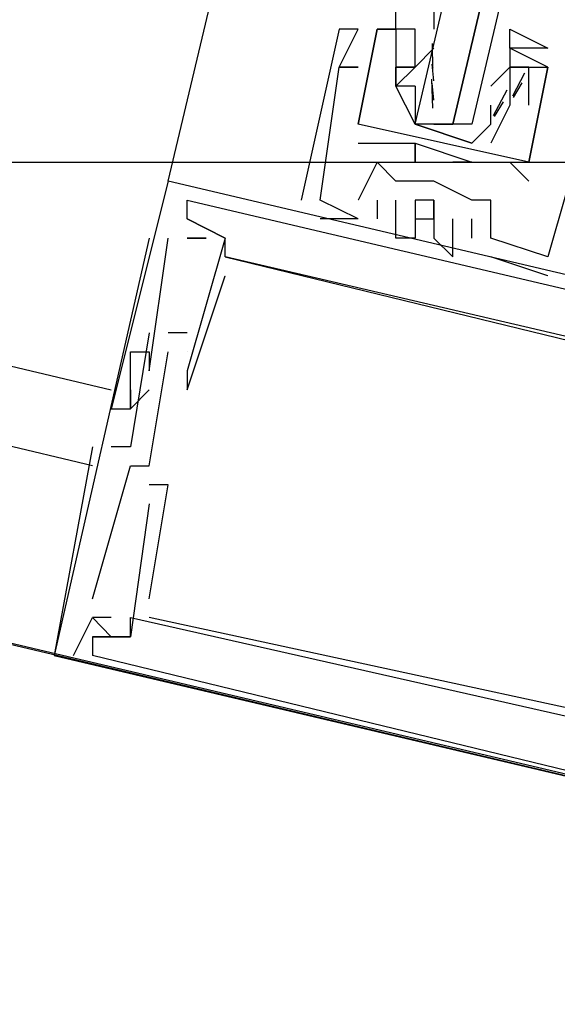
# Model space of a CAD drawing. Header units: feet. Extents: x -79 to 198, y -22 to 181.
# Tile 179 of 256: x 123.349 to 123.727, y 111.746 to 112.438. Entities that reach past the tile are written whole.
import ezdxf

# ---------------------------------------------------------------- set-up
doc = ezdxf.new("R2010")
doc.units = ezdxf.units.FT
doc.layers.add('A-AREA-UNIDAD', color=30, linetype='CONTINUOUS')
doc.layers.add('A-LINEA', color=7, linetype='CONTINUOUS')

msp = doc.modelspace()

# ---------------------------------------------------------------- linework, layer by layer
at = {"layer": 'A-AREA-UNIDAD'}
msp.add_lwpolyline([(88, 128.2844), (94.848, 126.6844), (94.928, 125.6533), (94.72, 124.8889), (98.688, 124.0178), (98.88, 125.4578), (99.872, 125.4933), (100.032, 124.0533), (99.68, 123.6444), (99.36, 123.6444), (99.36, 122.9333), (98.96, 122.8978), (97.952, 118.3289), (100.08, 117.9733), (100.192, 117.8133), (106.752, 116.2489), (106.752, 115.7689), (106.912, 115.8933), (114.4, 114.0978), (115.488, 114.2044), (123.28, 112.3378), (124.288, 112.3378), (124.352, 111.8933), (135.968, 109.1733)], dxfattribs=at)
at = {"layer": 'A-LINEA'}
for p, q in [((123.4533, 112.3244), (125.16, 119.5378)), ((97.7467, 118.2578), (123.4133, 112.1778)), ((123.4, 112.1244), (97.6933, 118.2178)), ((114.5733, 114.0711), (131.1067, 110.1644)), ((114.5733, 114.0711), (127.1067, 111.1111)), ((123.5733, 112.4311), (123.5733, 112.4311)), ((123.5733, 112.4311), (123.5733, 112.4311)), ((123.5733, 112.4311), (123.5733, 112.4311)), ((123.5867, 112.4311), (123.5867, 112.4311)), ((123.5867, 112.4311), (123.5867, 112.4311)), ((123.5867, 112.4311), (123.5867, 112.4311)), ((123.6, 112.4311), (123.6, 112.4311)), ((123.6, 112.4311), (123.6, 112.4311)), ((123.6, 112.4311), (123.6, 112.4311)), ((123.6, 112.4311), (123.6, 112.4311)), ((123.6133, 112.4311), (123.6133, 112.4311)), ((123.6133, 112.4311), (123.6133, 112.4311)), ((123.6267, 112.4311), (123.6267, 112.4311)), ((123.6267, 112.4311), (123.6267, 112.4311)), ((123.6392, 112.4027), (123.6389, 112.421)), ((123.6267, 112.4178), (123.6267, 112.4178)), ((123.64, 112.4178), (123.6267, 112.4044)), ((123.6267, 112.4178), (123.6267, 112.4178)), ((123.6933, 112.4178), (123.6933, 112.4178)), ((123.6933, 112.4178), (123.6933, 112.4178)), ((123.6399, 112.3947), (123.6388, 112.4065)), ((123.5733, 112.4044), (123.5733, 112.4044)), ((123.5733, 112.4044), (123.5733, 112.4044)), ((123.5733, 112.4044), (123.5733, 112.4044)), ((123.5733, 112.4044), (123.5733, 112.4044)), ((123.5733, 112.4044), (123.5733, 112.4044)), ((123.5733, 112.4044), (123.5733, 112.4044)), ((123.5867, 112.4044), (123.5867, 112.4044)), ((123.5867, 112.4044), (123.5867, 112.4044)), ((123.5867, 112.4044), (123.5867, 112.4044)), ((123.6133, 112.4044), (123.6133, 112.4044)), ((123.6133, 112.4044), (123.6133, 112.4044)), ((123.6267, 112.4044), (123.6267, 112.4044)), ((123.6267, 112.4044), (123.6267, 112.4044)), ((123.64, 112.4044), (123.64, 112.4044)), ((123.68, 112.3911), (123.6933, 112.4044)), ((123.6933, 112.4044), (123.6933, 112.4044)), ((123.6933, 112.4044), (123.6933, 112.4044)), ((123.7036, 112.4003), (123.6952, 112.3841)), ((123.7067, 112.4044), (123.7067, 112.4044)), ((123.7067, 112.4044), (123.7067, 112.4044)), ((123.72, 112.4044), (123.72, 112.4044)), ((123.72, 112.4044), (123.72, 112.4044)), ((123.72, 112.4044), (123.72, 112.4044)), ((123.72, 112.4044), (123.72, 112.4044)), ((123.6391, 112.3756), (123.6386, 112.3959)), ((123.6399, 112.3813), (123.6388, 112.3932)), ((123.7018, 112.3933), (123.6956, 112.3832)), ((123.6133, 112.3911), (123.6133, 112.3911)), ((123.6133, 112.3911), (123.6133, 112.3911)), ((123.6133, 112.3911), (123.6133, 112.3911)), ((123.6133, 112.3911), (123.6133, 112.3911)), ((123.6267, 112.3911), (123.6267, 112.3911)), ((123.6267, 112.3911), (123.6267, 112.3911)), ((123.68, 112.3911), (123.68, 112.3911)), ((123.6913, 112.3883), (123.6817, 112.3703)), ((123.6933, 112.3911), (123.6933, 112.3778)), ((123.6933, 112.3911), (123.6933, 112.3911)), ((123.6933, 112.3911), (123.6933, 112.3778)), ((123.6933, 112.3911), (123.6933, 112.3911)), ((123.6885, 112.38), (123.6823, 112.3698)), ((123.6267, 112.3778), (123.6267, 112.3778)), ((123.68, 112.3778), (123.68, 112.3778)), ((123.6933, 112.3778), (123.6933, 112.3778)), ((123.6933, 112.3778), (123.6933, 112.3778)), ((123.7067, 112.3778), (123.7067, 112.3778)), ((123.7067, 112.3778), (123.7067, 112.3778)), ((123.5867, 112.3644), (123.5867, 112.3644)), ((123.5867, 112.3644), (123.5867, 112.3644)), ((123.5867, 112.3644), (123.5867, 112.3644)), ((123.5867, 112.3644), (123.5867, 112.3644)), ((123.64, 112.3644), (123.6533, 112.3644)), ((123.5867, 112.3511), (123.5867, 112.3511)), ((123.5867, 112.3511), (123.5867, 112.3511)), ((123.6, 112.3511), (123.6, 112.3511)), ((123.6, 112.3511), (123.6, 112.3511)), ((123.6267, 112.3511), (123.6267, 112.3511)), ((123.6267, 112.3511), (123.6267, 112.3511)), ((123.6267, 112.3511), (123.6267, 112.3511)), ((123.6267, 112.3511), (123.6267, 112.3511)), ((123.6, 112.3378), (123.6, 112.3378)), ((123.6, 112.3378), (123.6, 112.3378)), ((123.6, 112.3378), (123.6, 112.3378)), ((123.6267, 112.3378), (123.6267, 112.3378)), ((123.6267, 112.3378), (123.6267, 112.3378)), ((123.6533, 112.3378), (123.6533, 112.3378)), ((123.6533, 112.3378), (123.6533, 112.3378)), ((123.6667, 112.3378), (123.6667, 112.3378)), ((123.6667, 112.3378), (123.6667, 112.3378)), ((123.6667, 112.3378), (123.6667, 112.3378)), ((123.6667, 112.3378), (123.6667, 112.3378)), ((123.68, 112.3378), (123.68, 112.3378)), ((123.68, 112.3378), (123.68, 112.3378)), ((123.6933, 112.3378), (123.6933, 112.3378)), ((123.6933, 112.3378), (123.6933, 112.3378)), ((123.7067, 112.3378), (123.7067, 112.3378)), ((123.7067, 112.3378), (123.7067, 112.3378)), ((123.4533, 112.3244), (123.4533, 112.3244)), ((123.4533, 112.3244), (123.4533, 112.3244)), ((123.4533, 112.3244), (123.4533, 112.3244)), ((123.6133, 112.3244), (123.6133, 112.3244)), ((123.6133, 112.3244), (123.6133, 112.3244)), ((123.6133, 112.3244), (123.6133, 112.3244)), ((123.64, 112.3244), (123.64, 112.3244)), ((123.64, 112.3244), (123.64, 112.3244)), ((123.64, 112.3244), (123.64, 112.3244)), ((123.7067, 112.3244), (123.7067, 112.3244)), ((123.7067, 112.3244), (123.7067, 112.3244)), ((123.4667, 112.3111), (123.4667, 112.3111)), ((123.4667, 112.2978), (123.4667, 112.3111)), ((123.4667, 112.3111), (123.4667, 112.3111)), ((123.4667, 112.2978), (123.4667, 112.3111)), ((123.4667, 112.3111), (123.4667, 112.3111)), ((123.4667, 112.2978), (123.4667, 112.3111)), ((123.5467, 112.3111), (123.5467, 112.3111)), ((123.5467, 112.3111), (123.5467, 112.3111)), ((123.5467, 112.3111), (123.5467, 112.3111)), ((123.56, 112.3111), (123.56, 112.3111)), ((123.56, 112.3111), (123.56, 112.3111)), ((123.56, 112.3111), (123.56, 112.3111)), ((123.56, 112.3111), (123.56, 112.3111)), ((123.56, 112.3111), (123.56, 112.3111)), ((123.56, 112.3111), (123.56, 112.3111)), ((123.5867, 112.3111), (123.5867, 112.3111)), ((123.5867, 112.3111), (123.5867, 112.3111)), ((123.5867, 112.3111), (123.5867, 112.3111)), ((123.6, 112.3111), (123.6, 112.2978)), ((123.6, 112.3111), (123.6, 112.3111)), ((123.6, 112.3111), (123.6, 112.2978)), ((123.6, 112.3111), (123.6, 112.3111)), ((123.6, 112.3111), (123.6, 112.2978)), ((123.6, 112.3111), (123.6, 112.3111)), ((123.6133, 112.3111), (123.6133, 112.3111)), ((123.6133, 112.3111), (123.6133, 112.3111)), ((123.6133, 112.3111), (123.6133, 112.3111)), ((123.64, 112.3111), (123.64, 112.3111)), ((123.64, 112.3111), (123.64, 112.3111)), ((123.64, 112.3111), (123.64, 112.3111)), ((123.6667, 112.3111), (123.6667, 112.3111)), ((123.6667, 112.3111), (123.6667, 112.3111)), ((123.6667, 112.3111), (123.6667, 112.3111)), ((123.68, 112.3111), (123.68, 112.3111)), ((123.68, 112.3111), (123.68, 112.3111)), ((123.68, 112.3111), (123.68, 112.3111)), ((123.4667, 112.2978), (123.4667, 112.2978)), ((123.4667, 112.2978), (123.4667, 112.2978)), ((123.4667, 112.2978), (123.4667, 112.2978)), ((123.4667, 112.2978), (123.4667, 112.2978)), ((123.4667, 112.2978), (123.4667, 112.2978)), ((123.4667, 112.2978), (123.4667, 112.2978)), ((123.4667, 112.2978), (123.4667, 112.2978)), ((123.4667, 112.2978), (123.4667, 112.2978)), ((123.4667, 112.2978), (123.4667, 112.2978)), ((123.56, 112.2978), (123.56, 112.2978)), ((123.56, 112.2978), (123.56, 112.2978)), ((123.56, 112.2978), (123.56, 112.2978)), ((123.5867, 112.2978), (123.5867, 112.2978)), ((123.5867, 112.2978), (123.5867, 112.2978)), ((123.5867, 112.2978), (123.5867, 112.2978)), ((123.5867, 112.2978), (123.5867, 112.2978)), ((123.5867, 112.2978), (123.5867, 112.2978)), ((123.5867, 112.2978), (123.5867, 112.2978)), ((123.6, 112.2978), (123.6, 112.2978)), ((123.6, 112.2978), (123.6, 112.2978)), ((123.6, 112.2978), (123.6, 112.2978)), ((123.6267, 112.2978), (123.6267, 112.2978)), ((123.6267, 112.2978), (123.6267, 112.2978)), ((123.6267, 112.2978), (123.6267, 112.2978)), ((123.64, 112.2978), (123.64, 112.2978)), ((123.64, 112.2978), (123.64, 112.2978)), ((123.64, 112.2978), (123.64, 112.2978)), ((123.6533, 112.2978), (123.6533, 112.2978)), ((123.6533, 112.2978), (123.6533, 112.2978)), ((123.6533, 112.2978), (123.6533, 112.2978)), ((123.6667, 112.2978), (123.6667, 112.2978)), ((123.6667, 112.2978), (123.6667, 112.2978)), ((123.6667, 112.2978), (123.6667, 112.2978)), ((123.44, 112.2844), (123.3733, 111.9911)), ((123.4533, 112.2844), (123.4533, 112.2844)), ((123.4533, 112.2844), (123.4533, 112.2844)), ((123.4533, 112.2844), (123.4533, 112.2844)), ((123.4667, 112.2844), (123.4667, 112.2844)), ((123.4667, 112.2844), (123.4667, 112.2844)), ((123.4667, 112.2844), (123.4667, 112.2844)), ((123.4667, 112.2844), (123.4667, 112.2844)), ((123.4667, 112.2844), (123.4667, 112.2844)), ((123.4667, 112.2844), (123.4667, 112.2844)), ((123.48, 112.2844), (123.48, 112.2844)), ((123.48, 112.2844), (123.48, 112.2844)), ((123.48, 112.2844), (123.48, 112.2844)), ((123.4933, 112.2844), (123.4933, 112.2844)), ((123.4933, 112.2844), (123.4933, 112.2844)), ((123.4933, 112.2844), (123.4933, 112.2844)), ((123.4933, 112.2844), (123.4933, 112.2844)), ((123.4933, 112.2844), (123.4933, 112.2844)), ((123.4933, 112.2844), (123.4933, 112.2844)), ((123.6133, 112.2844), (123.6133, 112.2844)), ((123.6133, 112.2844), (123.6133, 112.2844)), ((123.6133, 112.2844), (123.6133, 112.2844)), ((123.6267, 112.2844), (123.6267, 112.2844)), ((123.6267, 112.2844), (123.6267, 112.2844)), ((123.6267, 112.2844), (123.6267, 112.2844)), ((123.64, 112.2844), (123.64, 112.2844)), ((123.64, 112.2844), (123.64, 112.2844)), ((123.64, 112.2844), (123.64, 112.2844)), ((123.6667, 112.2844), (123.6667, 112.2844)), ((123.6667, 112.2844), (123.6667, 112.2844)), ((123.6667, 112.2844), (123.6667, 112.2844)), ((123.68, 112.2844), (123.68, 112.2844)), ((123.68, 112.2844), (123.68, 112.2844)), ((123.68, 112.2844), (123.68, 112.2844)), ((123.68, 112.2844), (123.68, 112.2844)), ((123.68, 112.2844), (123.68, 112.2844)), ((123.68, 112.2844), (123.68, 112.2844)), ((123.4933, 112.2711), (123.4933, 112.2711)), ((123.4933, 112.2711), (123.4933, 112.2711)), ((123.4933, 112.2711), (123.4933, 112.2711)), ((123.4933, 112.2711), (123.4933, 112.2711)), ((123.4933, 112.2711), (123.4933, 112.2711)), ((123.4933, 112.2711), (123.4933, 112.2711)), ((123.6533, 112.2711), (123.6533, 112.2711)), ((123.6533, 112.2711), (123.6533, 112.2711)), ((123.6533, 112.2711), (123.6533, 112.2711)), ((123.72, 112.2578), (123.68, 112.2711)), ((123.68, 112.2711), (123.68, 112.2711)), ((123.72, 112.2578), (123.68, 112.2711)), ((123.68, 112.2711), (123.68, 112.2711)), ((123.72, 112.2578), (123.68, 112.2711)), ((123.68, 112.2711), (123.68, 112.2711)), ((123.72, 112.2711), (123.72, 112.2711)), ((123.72, 112.2711), (123.72, 112.2711)), ((123.72, 112.2711), (123.72, 112.2711)), ((123.72, 112.2711), (123.72, 112.2711)), ((123.72, 112.2711), (123.72, 112.2711)), ((123.72, 112.2711), (123.72, 112.2711)), ((123.4933, 112.2578), (123.4933, 112.2578)), ((123.4933, 112.2578), (123.4933, 112.2578)), ((123.4933, 112.2578), (123.4933, 112.2578)), ((123.72, 112.2578), (123.72, 112.2578)), ((123.72, 112.2578), (123.72, 112.2578)), ((123.72, 112.2578), (123.72, 112.2578)), ((123.44, 112.2178), (123.44, 112.2178)), ((123.44, 112.2178), (123.44, 112.2178)), ((123.44, 112.2178), (123.44, 112.2178)), ((123.4667, 112.2178), (123.4533, 112.2178)), ((123.4533, 112.2178), (123.4533, 112.2178)), ((123.4667, 112.2178), (123.4533, 112.2178)), ((123.4533, 112.2178), (123.4533, 112.2178)), ((123.4667, 112.2178), (123.4533, 112.2178)), ((123.4533, 112.2178), (123.4533, 112.2178)), ((123.4667, 112.2178), (123.4667, 112.2178)), ((123.4667, 112.2178), (123.4667, 112.2178)), ((123.4667, 112.2178), (123.4667, 112.2178)), ((123.4267, 112.2044), (123.4267, 112.2044)), ((123.4267, 112.2044), (123.4267, 112.2044)), ((123.4267, 112.2044), (123.4267, 112.2044)), ((123.44, 112.2044), (123.44, 112.2044)), ((123.44, 112.2044), (123.44, 112.2044)), ((123.44, 112.2044), (123.44, 112.2044)), ((123.4533, 112.2044), (123.4533, 112.2044)), ((123.4533, 112.2044), (123.4533, 112.2044)), ((123.4533, 112.2044), (123.4533, 112.2044)), ((123.4667, 112.2044), (123.4667, 112.2044)), ((123.4667, 112.2044), (123.4667, 112.2044)), ((123.4667, 112.2044), (123.4667, 112.2044)), ((123.4667, 112.2044), (123.4667, 112.2044)), ((123.4667, 112.2044), (123.4667, 112.2044)), ((123.4667, 112.2044), (123.4667, 112.2044)), ((123.44, 112.1911), (123.44, 112.1911)), ((123.44, 112.1911), (123.44, 112.1911)), ((123.44, 112.1911), (123.44, 112.1911)), ((123.4667, 112.1911), (123.4667, 112.1911)), ((123.4667, 112.1911), (123.4667, 112.1911)), ((123.4667, 112.1911), (123.4667, 112.1911)), ((123.4267, 112.1778), (123.4267, 112.1778)), ((123.4267, 112.1778), (123.4267, 112.1778)), ((123.4267, 112.1778), (123.4267, 112.1778)), ((123.4267, 112.1778), (123.4267, 112.1778)), ((123.4267, 112.1778), (123.4267, 112.1778)), ((123.4267, 112.1778), (123.4267, 112.1778)), ((123.44, 112.1778), (123.44, 112.1778)), ((123.44, 112.1778), (123.44, 112.1778)), ((123.44, 112.1778), (123.44, 112.1778)), ((123.4667, 112.1778), (123.4667, 112.1778)), ((123.4667, 112.1778), (123.4667, 112.1778)), ((123.4667, 112.1778), (123.4667, 112.1778)), ((123.4133, 112.1644), (123.4133, 112.1644)), ((123.4133, 112.1644), (123.4133, 112.1644)), ((123.4133, 112.1644), (123.4133, 112.1644)), ((123.4267, 112.1644), (123.4267, 112.1644)), ((123.4267, 112.1644), (123.4267, 112.1644)), ((123.4267, 112.1644), (123.4267, 112.1644)), ((123.4267, 112.1644), (123.4267, 112.1644)), ((123.4267, 112.1644), (123.4267, 112.1644)), ((123.4267, 112.1644), (123.4267, 112.1644)), ((123.4, 112.1378), (123.4, 112.1378)), ((123.4, 112.1378), (123.4, 112.1378)), ((123.4, 112.1378), (123.4, 112.1378)), ((123.4133, 112.1378), (123.4133, 112.1378)), ((123.4133, 112.1378), (123.4133, 112.1378)), ((123.4133, 112.1378), (123.4133, 112.1378)), ((123.4267, 112.1378), (123.4267, 112.1378)), ((123.4267, 112.1378), (123.4267, 112.1378)), ((123.4267, 112.1378), (123.4267, 112.1378)), ((123.4267, 112.1244), (123.4267, 112.1244)), ((123.4267, 112.1244), (123.4267, 112.1244)), ((123.4267, 112.1244), (123.4267, 112.1244)), ((123.44, 112.1244), (123.44, 112.1244)), ((123.44, 112.1244), (123.44, 112.1244)), ((123.44, 112.1244), (123.44, 112.1244)), ((123.44, 112.1111), (123.44, 112.1111)), ((123.44, 112.1111), (123.44, 112.1111)), ((123.44, 112.1111), (123.44, 112.1111)), ((123.4533, 112.1111), (123.4533, 112.1111)), ((123.4533, 112.1111), (123.4533, 112.1111)), ((123.4533, 112.1111), (123.4533, 112.1111)), ((123.44, 112.0978), (123.44, 112.0978)), ((123.44, 112.0978), (123.44, 112.0978)), ((123.44, 112.0978), (123.44, 112.0978)), ((123.4, 112.0311), (123.4, 112.0311)), ((123.4, 112.0311), (123.4, 112.0311)), ((123.4, 112.0311), (123.4, 112.0311)), ((123.44, 112.0311), (123.44, 112.0311)), ((123.44, 112.0311), (123.44, 112.0311)), ((123.44, 112.0311), (123.44, 112.0311)), ((123.4133, 112.0178), (123.4, 112.0178)), ((123.4, 112.0178), (123.4, 112.0178)), ((123.4, 112.0178), (123.4, 112.0178)), ((123.4133, 112.0178), (123.4, 112.0178)), ((123.4, 112.0178), (123.4, 112.0178)), ((123.4, 112.0178), (123.4, 112.0178)), ((123.4133, 112.0178), (123.4, 112.0178)), ((123.4, 112.0178), (123.4, 112.0178)), ((123.4, 112.0178), (123.4, 112.0178)), ((123.4133, 112.0178), (123.4133, 112.0178)), ((123.4133, 112.0178), (123.4133, 112.0178)), ((123.4133, 112.0178), (123.4133, 112.0178)), ((123.4267, 112.0178), (123.4267, 112.0178)), ((123.4267, 112.0178), (123.4267, 112.0178)), ((123.4267, 112.0178), (123.4267, 112.0178)), ((123.44, 112.0178), (123.44, 112.0178)), ((123.44, 112.0178), (123.44, 112.0178)), ((123.44, 112.0178), (123.44, 112.0178)), ((123.4, 112.0044), (123.4, 112.0044)), ((123.4, 112.0044), (123.4, 112.0044)), ((123.4, 112.0044), (123.4, 112.0044)), ((123.4, 112.0044), (123.4, 112.0044)), ((123.4, 112.0044), (123.4, 112.0044)), ((123.4, 112.0044), (123.4, 112.0044)), ((123.4133, 112.0044), (123.4133, 112.0044)), ((123.4133, 112.0044), (123.4133, 112.0044)), ((123.4133, 112.0044), (123.4133, 112.0044)), ((123.4267, 112.0044), (123.4267, 112.0044)), ((123.4267, 112.0044), (123.4267, 112.0044)), ((123.4267, 112.0044), (123.4267, 112.0044)), ((123.4267, 112.0044), (123.4267, 112.0044)), ((123.4267, 112.0044), (123.4267, 112.0044)), ((123.4267, 112.0044), (123.4267, 112.0044)), ((123.3733, 111.9911), (123.3733, 111.9911)), ((123.3733, 111.9911), (123.3733, 111.9911)), ((123.3733, 111.9911), (123.3733, 111.9911)), ((123.3867, 111.9911), (123.3867, 111.9911)), ((123.3867, 111.9911), (123.3867, 111.9911)), ((123.3867, 111.9911), (123.3867, 111.9911)), ((123.4, 111.9911), (123.4, 111.9911)), ((123.84, 111.8844), (123.4, 111.9911)), ((123.4, 111.9911), (123.4, 111.9911)), ((123.4, 111.9911), (123.4, 111.9911)), ((123.84, 111.8844), (123.4, 111.9911)), ((123.4, 111.9911), (123.4, 111.9911)), ((123.4, 111.9911), (123.4, 111.9911)), ((123.84, 111.8844), (123.4, 111.9911)), ((123.4, 111.9911), (123.4, 111.9911))]:
    msp.add_line(p, q, dxfattribs=at)
for points in [[(124.0667, 114.0578), (123.6667, 112.3644), (123.6533, 112.3644), (124.0533, 114.0578), (123.6533, 112.3644), (123.64, 112.3644), (123.6267, 112.3644), (124.0267, 114.0711)], [(123.6667, 112.3511), (123.6267, 112.3644), (123.6133, 112.3911), (123.6267, 112.4044), (123.6133, 112.4044), (123.6267, 112.4044), (123.6267, 112.4178), (123.6267, 112.4311), (123.6133, 112.4311), (123.6133, 112.4444), (123.64, 112.4444), (123.64, 112.4311)], [(123.5867, 112.2978), (123.56, 112.3111), (123.5733, 112.4044), (123.5867, 112.4044), (123.5733, 112.4044), (123.5867, 112.4311), (123.5733, 112.4311), (123.5467, 112.3111)], [(123.5867, 112.2978), (123.56, 112.3111), (123.5733, 112.4044), (123.5867, 112.4044), (123.5733, 112.4044), (123.5867, 112.4311), (123.5733, 112.4311), (123.5467, 112.3111)], [(123.5867, 112.2978), (123.56, 112.3111), (123.5733, 112.4044), (123.5867, 112.4044), (123.5733, 112.4044), (123.5867, 112.4311), (123.5733, 112.4311), (123.5467, 112.3111)], [(123.7067, 112.3378), (123.5867, 112.3644), (123.6, 112.4311), (123.6133, 112.4311), (123.6133, 112.3911)], [(123.6267, 112.4311), (123.6, 112.4311), (123.5867, 112.3644)], [(123.7067, 112.3378), (123.5867, 112.3644), (123.6, 112.4311), (123.6133, 112.4311), (123.6133, 112.3911)], [(123.6267, 112.4311), (123.6, 112.4311), (123.5867, 112.3644)], [(123.6933, 112.4178), (123.6933, 112.4311), (123.72, 112.4178), (123.7067, 112.4178), (123.6933, 112.4178), (123.6933, 112.4044), (123.7067, 112.4044), (123.6933, 112.4044), (123.6933, 112.3911), (123.6933, 112.3778), (123.68, 112.3511)], [(123.7067, 112.3378), (123.72, 112.4044), (123.6933, 112.4178)], [(123.7067, 112.3378), (123.72, 112.4044), (123.6933, 112.4178)], [(123.92, 112.2178), (123.9467, 112.3511), (123.7333, 112.4044), (123.7333, 112.3911), (123.7467, 112.3911), (123.7333, 112.3644), (123.7333, 112.3778), (123.7333, 112.3644), (123.7467, 112.3644), (123.72, 112.2711), (123.68, 112.2844), (123.68, 112.3111), (123.6667, 112.3111), (123.64, 112.3244), (123.6133, 112.3244), (123.6, 112.3378), (123.5867, 112.3111)], [(123.92, 112.2178), (123.9467, 112.3511), (123.7333, 112.4044), (123.7333, 112.3911), (123.7467, 112.3911), (123.7333, 112.3644), (123.7333, 112.3778), (123.7333, 112.3644), (123.7467, 112.3644), (123.72, 112.2711), (123.68, 112.2844), (123.68, 112.3111), (123.6667, 112.3111), (123.64, 112.3244), (123.6133, 112.3244), (123.6, 112.3378), (123.5867, 112.3111)], [(123.92, 112.2178), (123.9467, 112.3511), (123.7333, 112.4044), (123.7333, 112.3911), (123.7467, 112.3911), (123.7333, 112.3644), (123.7333, 112.3778), (123.7333, 112.3644), (123.7467, 112.3644), (123.72, 112.2711), (123.68, 112.2844), (123.68, 112.3111), (123.6667, 112.3111), (123.64, 112.3244), (123.6133, 112.3244), (123.6, 112.3378), (123.5867, 112.3111)], [(123.6267, 112.3911), (123.6133, 112.3911), (123.6133, 112.4044), (123.6267, 112.4044)], [(123.6267, 112.3911), (123.6133, 112.3911), (123.6133, 112.4044), (123.6267, 112.4044)], [(123.7067, 112.3778), (123.7067, 112.4044), (123.72, 112.4044), (123.7067, 112.3378)], [(123.7067, 112.3778), (123.7067, 112.4044), (123.72, 112.4044), (123.7067, 112.3378)], [(123.6267, 112.3911), (123.6267, 112.3778), (123.6267, 112.3644), (123.6667, 112.3511), (123.68, 112.3644), (123.68, 112.3778)], [(123.5867, 112.3511), (123.6, 112.3511), (123.6267, 112.3511), (123.6267, 112.3378), (123.6267, 112.3511), (123.6667, 112.3378), (123.6533, 112.3378), (123.6667, 112.3378), (123.68, 112.3378), (123.6933, 112.3378), (123.7067, 112.3244)], [(123.5867, 112.3511), (123.6, 112.3511), (123.6267, 112.3511), (123.6267, 112.3378), (123.6267, 112.3511), (123.6667, 112.3378), (123.6533, 112.3378), (123.6667, 112.3378), (123.68, 112.3378), (123.6933, 112.3378), (123.7067, 112.3244)], [(124.1333, 112.1511), (124.1333, 112.1644), (123.4533, 112.3244), (123.4133, 112.1644), (123.4267, 112.1644), (123.44, 112.1778)], [(124.1333, 112.1511), (124.1333, 112.1644), (123.4533, 112.3244), (123.4133, 112.1644), (123.4267, 112.1644), (123.44, 112.1778)], [(124.1333, 112.1511), (124.1333, 112.1644), (123.4533, 112.3244), (123.4133, 112.1644), (123.4267, 112.1644), (123.44, 112.1778)], [(123.8933, 112.1911), (123.8933, 112.1778), (123.4933, 112.2711), (123.4933, 112.2844), (123.4667, 112.2978), (123.4667, 112.3111)], [(123.4667, 112.3111), (123.92, 112.2044), (123.9067, 112.1911), (123.9067, 112.1778), (123.9067, 112.1911)], [(123.8933, 112.1911), (123.8933, 112.1778), (123.4933, 112.2711), (123.4933, 112.2844), (123.4667, 112.2978), (123.4667, 112.3111)], [(123.4667, 112.3111), (123.92, 112.2044), (123.9067, 112.1911), (123.9067, 112.1778), (123.9067, 112.1911)], [(123.8933, 112.1911), (123.8933, 112.1778), (123.4933, 112.2711), (123.4933, 112.2844), (123.4667, 112.2978), (123.4667, 112.3111)], [(123.4667, 112.3111), (123.92, 112.2044), (123.9067, 112.1911), (123.9067, 112.1778), (123.9067, 112.1911)], [(123.6267, 112.2978), (123.6267, 112.2844), (123.6133, 112.2844), (123.6133, 112.3111), (123.6133, 112.3111)], [(123.6267, 112.2978), (123.6267, 112.2844), (123.6133, 112.2844), (123.6133, 112.3111), (123.6133, 112.3111)], [(123.6267, 112.2978), (123.6267, 112.2844), (123.6133, 112.2844), (123.6133, 112.3111), (123.6133, 112.3111)], [(123.64, 112.3111), (123.6267, 112.3111), (123.6267, 112.2978), (123.64, 112.2978), (123.64, 112.3111), (123.64, 112.2978), (123.64, 112.3111)], [(123.64, 112.3111), (123.6267, 112.3111), (123.6267, 112.2978), (123.64, 112.2978), (123.64, 112.3111), (123.64, 112.2978), (123.64, 112.3111)], [(123.64, 112.3111), (123.6267, 112.3111), (123.6267, 112.2978), (123.64, 112.2978), (123.64, 112.3111), (123.64, 112.2978), (123.64, 112.3111)], [(123.4667, 112.2978), (123.4933, 112.2844), (123.4667, 112.1911), (123.4667, 112.1778), (123.4933, 112.2578)], [(123.4667, 112.2978), (123.4933, 112.2844), (123.4667, 112.1911), (123.4667, 112.1778), (123.4933, 112.2578)], [(123.4667, 112.2978), (123.4933, 112.2844), (123.4667, 112.1911), (123.4667, 112.1778), (123.4933, 112.2578)], [(123.5867, 112.2978), (123.5867, 112.2978), (123.56, 112.2978)], [(123.5867, 112.2978), (123.5867, 112.2978), (123.56, 112.2978)], [(123.5867, 112.2978), (123.5867, 112.2978), (123.56, 112.2978)], [(123.64, 112.2978), (123.64, 112.2844), (123.6533, 112.2711), (123.6533, 112.2978)], [(123.64, 112.2978), (123.64, 112.2844), (123.6533, 112.2711), (123.6533, 112.2978)], [(123.64, 112.2978), (123.64, 112.2844), (123.6533, 112.2711), (123.6533, 112.2978)], [(123.6667, 112.2844), (123.6667, 112.2978), (123.6667, 112.2978)], [(123.6667, 112.2844), (123.6667, 112.2978), (123.6667, 112.2978)], [(123.6667, 112.2844), (123.6667, 112.2978), (123.6667, 112.2978)], [(123.4267, 112.1778), (123.4267, 112.1644), (123.4267, 112.1778), (123.4267, 112.2044), (123.44, 112.2044), (123.44, 112.1911), (123.4533, 112.2844)], [(123.4267, 112.1778), (123.4267, 112.1644), (123.4267, 112.1778), (123.4267, 112.2044), (123.44, 112.2044), (123.44, 112.1911), (123.4533, 112.2844)], [(123.4267, 112.1778), (123.4267, 112.1644), (123.4267, 112.1778), (123.4267, 112.2044), (123.44, 112.2044), (123.44, 112.1911), (123.4533, 112.2844)], [(123.4667, 112.2844), (123.48, 112.2844), (123.4667, 112.2844)], [(123.4667, 112.2844), (123.48, 112.2844), (123.4667, 112.2844)], [(123.4667, 112.2844), (123.48, 112.2844), (123.4667, 112.2844)], [(123.4933, 112.2711), (123.9867, 112.1511), (123.9733, 112.0578), (123.9733, 112.0578), (123.9867, 112.0711), (123.9733, 112.0711), (124, 112.1511), (124.0133, 112.1778)], [(123.4933, 112.2711), (123.9867, 112.1511), (123.9733, 112.0578), (123.9733, 112.0578), (123.9867, 112.0711), (123.9733, 112.0711), (124, 112.1511), (124.0133, 112.1778)], [(123.4933, 112.2711), (123.9867, 112.1511), (123.9733, 112.0578), (123.9733, 112.0578), (123.9867, 112.0711), (123.9733, 112.0711), (124, 112.1511), (124.0133, 112.1778)], [(123.44, 112.2178), (123.4267, 112.1378), (123.4133, 112.1378)], [(123.44, 112.2178), (123.4267, 112.1378), (123.4133, 112.1378)], [(123.44, 112.2178), (123.4267, 112.1378), (123.4133, 112.1378)], [(123.4, 112.0311), (123.4267, 112.1244), (123.44, 112.1244), (123.4533, 112.2044)], [(123.4, 112.0311), (123.4267, 112.1244), (123.44, 112.1244), (123.4533, 112.2044)], [(123.4, 112.0311), (123.4267, 112.1244), (123.44, 112.1244), (123.4533, 112.2044)], [(123.4, 112.1378), (123.3733, 111.9911), (124.0533, 111.8311), (124.0533, 111.8444)], [(123.4, 112.1378), (123.3733, 111.9911), (124.0533, 111.8311), (124.0533, 111.8444)], [(123.4, 112.1378), (123.3733, 111.9911), (124.0533, 111.8311), (124.0533, 111.8444)], [(123.44, 112.0311), (123.4533, 112.1111), (123.44, 112.1111)], [(123.44, 112.0311), (123.4533, 112.1111), (123.44, 112.1111)], [(123.44, 112.0311), (123.4533, 112.1111), (123.44, 112.1111)], [(123.44, 112.0978), (123.4267, 112.0044), (123.4, 112.0044), (123.4, 111.9911)], [(123.44, 112.0978), (123.4267, 112.0044), (123.4, 112.0044), (123.4, 111.9911)], [(123.44, 112.0978), (123.4267, 112.0044), (123.4, 112.0044), (123.4, 111.9911)], [(123.3867, 111.9911), (123.4, 112.0178), (123.4133, 112.0044)], [(123.3867, 111.9911), (123.4, 112.0178), (123.4133, 112.0044)], [(123.3867, 111.9911), (123.4, 112.0178), (123.4133, 112.0044)], [(123.4, 112.0044), (123.4267, 112.0044), (123.4267, 112.0178), (123.84, 111.9244), (123.8267, 111.9111)], [(123.4, 112.0044), (123.4267, 112.0044), (123.4267, 112.0178), (123.84, 111.9244), (123.8267, 111.9111)], [(123.4, 112.0044), (123.4267, 112.0044), (123.4267, 112.0178), (123.84, 111.9244), (123.8267, 111.9111)], [(123.9467, 111.9911), (123.9333, 111.9111), (123.44, 112.0178)], [(123.9467, 111.9911), (123.9333, 111.9111), (123.44, 112.0178)], [(123.9467, 111.9911), (123.9333, 111.9111), (123.44, 112.0178)]]:
    msp.add_lwpolyline(points, dxfattribs=at)

doc.saveas('drawing.dxf')
